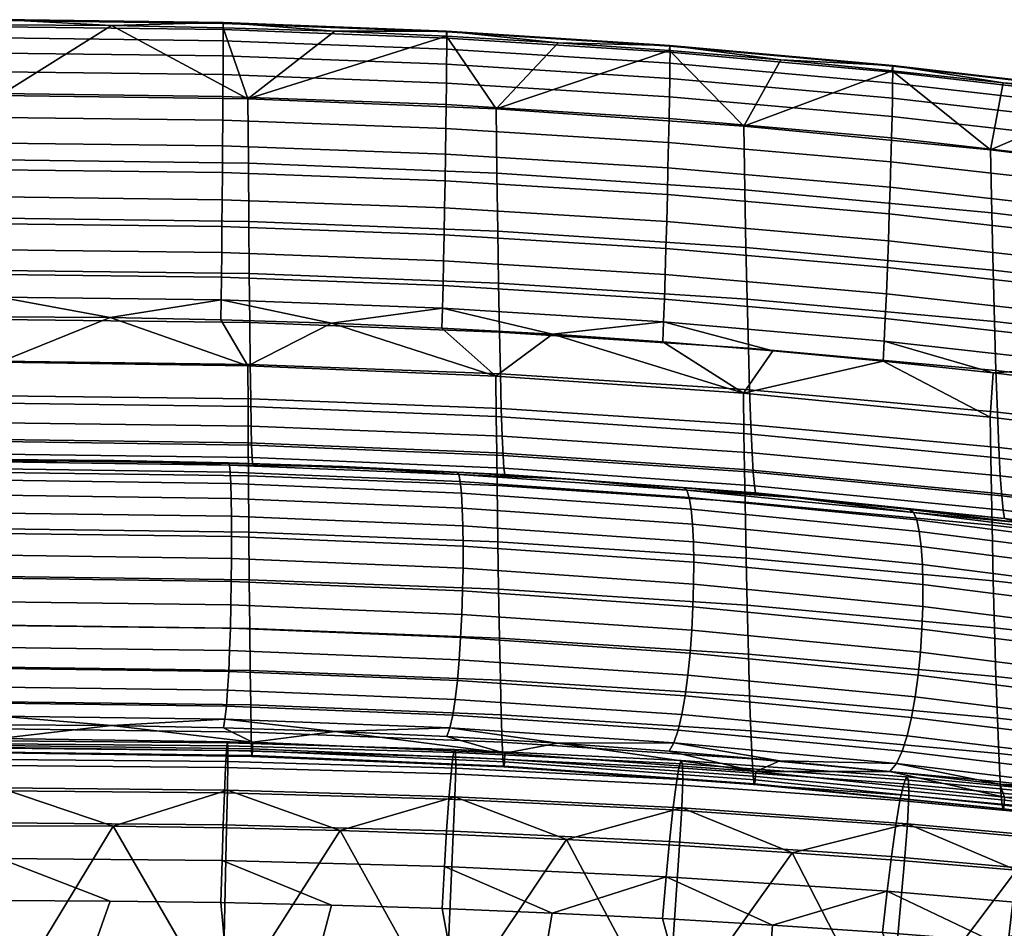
# Model space of a CAD drawing. Header units: millimetres. Extents: x -336 to 323, y -292 to 272.
# Tile 35 of 44: x 2 to 114, y 169 to 272. Entities that reach past the tile are written whole.
import ezdxf

# ---------------------------------------------------------------- set-up
doc = ezdxf.new("R2010")
doc.units = ezdxf.units.MM
doc.layers.add('operadlo', color=7, linetype='Continuous')
doc.layers.add('sedak', color=7, linetype='Continuous')

msp = doc.modelspace()

# ---------------------------------------------------------------- meshes
at = {"layer": 'operadlo'}
mesh = msp.add_polyface(dxfattribs=at)
corners = [(25.33, 271.68, 801.62), (25.32, 271.77, 799.51), (0, 272.1, 799.45), (0, 272, 801.55), (25.33, 270.97, 803.42), (0, 271.29, 803.36), (25.32, 269.71, 804.92), (0, 270.03, 804.85), (25.32, 267.99, 806.08), (0, 268.31, 806.01), (25.31, 265.87, 806.9), (0, 266.18, 806.82), (25.29, 263.41, 807.36), (0, 263.73, 807.28), (25.27, 260.7, 807.44), (0, 261.01, 807.36), (25.25, 257.79, 807.12), (0, 258.1, 807.05), (25.23, 254.77, 806.4), (0, 255.08, 806.33), (25.2, 251.7, 805.26), (0, 252.01, 805.18), (25.18, 248.65, 803.68), (0, 248.96, 803.6), (50.64, 270.71, 801.8), (50.62, 270.8, 799.68), (50.64, 270, 803.62), (50.63, 268.76, 805.12), (50.62, 267.04, 806.29), (50.59, 264.92, 807.12), (50.56, 262.47, 807.58), (50.53, 259.76, 807.66), (50.49, 256.86, 807.36), (50.44, 253.84, 806.64), (50.39, 250.77, 805.49), (50.33, 247.72, 803.91), (25.31, 271.19, 797.12), (12.66, 271.43, 797.08), (0, 271.51, 797.06), (37.96, 270.78, 797.19), (50.6, 270.21, 797.28), (28.17, 255.84, 752.5), (28.12, 263.14, 774.94), (56.22, 261.98, 775.27), (56.31, 254.71, 752.97), (28.22, 249.23, 729.84), (56.41, 248.13, 730.45), (0, 256.22, 752.34), (0, 263.52, 774.83), (0, 249.6, 729.64)]
mesh.append_faces([[corners[k] for k in face] for face in [(0, 1, 2, 3), (4, 0, 3, 5), (6, 4, 5, 7), (8, 6, 7, 9), (10, 8, 9, 11), (12, 10, 11, 13), (14, 12, 13, 15), (16, 14, 15, 17), (18, 16, 17, 19), (20, 18, 19, 21), (22, 20, 21, 23), (24, 25, 1, 0), (26, 24, 0, 4), (27, 26, 4, 6), (28, 27, 6, 8), (29, 28, 8, 10), (30, 29, 10, 12), (31, 30, 12, 14), (32, 31, 14, 16), (33, 32, 16, 18), (34, 33, 18, 20), (35, 34, 20, 22), (1, 36, 37, 37), (2, 37, 38, 38), (1, 39, 36, 36), (25, 40, 39, 39), (1, 37, 2, 2), (25, 39, 1, 1), (41, 42, 43, 44), (45, 41, 44, 46), (47, 48, 42, 41), (49, 47, 41, 45), (39, 40, 42, 42), (42, 36, 39, 39), (42, 48, 37, 37), (38, 37, 48, 48), (36, 42, 37, 37)]])
mesh = msp.add_polyface(dxfattribs=at)
corners = [(56.25, 227.12, 773.28), (84.29, 225.21, 773.9), (84.23, 229.77, 783.67), (56.2, 231.71, 783.15), (56.29, 223, 763.31), (84.35, 221.11, 764.04), (62.6, 236.45, 793), (50.09, 237.15, 792.85), (75.91, 269.1, 802.11), (75.89, 269.18, 799.97), (50.62, 270.8, 799.68), (50.64, 270.71, 801.8), (75.92, 268.4, 803.94), (50.64, 270, 803.62), (75.91, 267.16, 805.45), (50.63, 268.76, 805.12), (75.88, 265.45, 806.64), (50.62, 267.04, 806.29), (75.85, 263.34, 807.47), (50.59, 264.92, 807.12), (75.81, 260.9, 807.94), (50.56, 262.47, 807.58), (75.75, 258.19, 808.03), (50.53, 259.76, 807.66), (75.69, 255.3, 807.73), (50.49, 256.86, 807.36), (75.62, 252.29, 807.01), (50.44, 253.84, 806.64), (75.54, 249.22, 805.86), (50.39, 250.77, 805.49), (75.46, 246.17, 804.28), (50.33, 247.72, 803.91), (75.38, 243.22, 802.23), (50.28, 244.77, 801.87), (75.28, 240.42, 799.71), (50.22, 241.97, 799.35), (75.19, 237.85, 796.7), (50.15, 239.41, 796.35), (63.24, 269.48, 797.41), (50.6, 270.21, 797.28), (75.86, 268.59, 797.56), (37.57, 237.7, 792.73), (51.99, 220.56, 511.96), (38.86, 221.45, 513.68), (51.77, 220.83, 514.59), (56.31, 254.71, 752.97), (56.22, 261.98, 775.27), (84.26, 260.04, 775.83), (84.39, 252.83, 753.75), (56.41, 248.13, 730.45), (84.52, 246.29, 731.46), (56.5, 242.23, 707.74), (84.65, 240.42, 708.98), (56.61, 236.69, 683.21), (84.79, 234.88, 684.69), (56.71, 231.95, 658.51), (84.93, 230.14, 660.25), (56.81, 228.02, 633.67), (85.07, 226.19, 635.66), (56.91, 224.9, 608.71), (85.21, 223.03, 610.96), (57.01, 222.73, 585.35), (85.35, 220.81, 587.84), (28.12, 263.14, 774.94), (64.66, 220.03, 515.76), (57.2, 220.54, 538.49)]
mesh.append_faces([[corners[k] for k in face] for face in [(0, 1, 2, 3), (4, 5, 1, 0), (3, 6, 7, 7), (3, 2, 6, 6), (8, 9, 10, 11), (12, 8, 11, 13), (14, 12, 13, 15), (16, 14, 15, 17), (18, 16, 17, 19), (20, 18, 19, 21), (22, 20, 21, 23), (24, 22, 23, 25), (26, 24, 25, 27), (28, 26, 27, 29), (30, 28, 29, 31), (32, 30, 31, 33), (34, 32, 33, 35), (36, 34, 35, 37), (10, 38, 39, 39), (9, 40, 38, 38), (38, 10, 9, 9), (6, 37, 7, 7), (41, 7, 37, 37), (6, 36, 37, 37), (42, 43, 44, 44), (45, 46, 47, 48), (49, 45, 48, 50), (51, 49, 50, 52), (53, 51, 52, 54), (55, 53, 54, 56), (57, 55, 56, 58), (59, 57, 58, 60), (61, 59, 60, 62), (46, 39, 38, 38), (40, 46, 38, 38), (63, 39, 46, 46), (64, 44, 65, 65)]])
mesh = msp.add_polyface(dxfattribs=at)
corners = [(84.29, 225.21, 773.9), (112.25, 222.53, 774.76), (112.18, 227.06, 784.4), (84.23, 229.77, 783.67), (84.35, 221.11, 764.04), (112.32, 218.47, 765.04), (100.05, 233.39, 793.65), (75.09, 235.58, 793.18), (62.6, 236.45, 793), (87.58, 234.57, 793.4), (101.14, 266.84, 802.52), (101.11, 266.92, 800.37), (75.89, 269.18, 799.97), (75.91, 269.1, 802.11), (101.14, 266.15, 804.37), (75.92, 268.4, 803.94), (101.13, 264.92, 805.9), (75.91, 267.16, 805.45), (101.1, 263.22, 807.1), (75.88, 265.45, 806.64), (101.06, 261.12, 807.94), (75.85, 263.34, 807.47), (101, 258.69, 808.42), (75.81, 260.9, 807.94), (100.93, 255.99, 808.52), (75.75, 258.19, 808.03), (100.85, 253.11, 808.22), (75.69, 255.3, 807.73), (100.75, 250.1, 807.51), (75.62, 252.29, 807.01), (100.65, 247.04, 806.37), (75.54, 249.22, 805.86), (100.54, 244, 804.78), (75.46, 246.17, 804.28), (100.43, 241.04, 802.73), (75.38, 243.22, 802.23), (100.3, 238.24, 800.2), (75.28, 240.42, 799.71), (100.18, 235.67, 797.18), (75.19, 237.85, 796.7), (88.47, 267.53, 797.73), (75.86, 268.59, 797.56), (101.07, 266.31, 797.94), (84.39, 252.83, 753.75), (84.26, 260.04, 775.83), (112.21, 257.34, 776.61), (112.36, 250.2, 754.84), (84.52, 246.29, 731.46), (112.51, 243.72, 732.86), (84.65, 240.42, 708.98), (112.67, 237.88, 710.71), (84.79, 234.88, 684.69), (112.83, 232.36, 686.77), (84.93, 230.14, 660.25), (112.99, 227.61, 662.68), (85.07, 226.19, 635.66), (113.16, 223.63, 638.45), (85.21, 223.03, 610.96), (113.32, 220.42, 614.1), (85.35, 220.81, 587.84), (113.48, 218.13, 591.3), (57.11, 221.28, 561.94), (57.01, 222.73, 585.35), (85.48, 219.29, 564.65), (56.22, 261.98, 775.27)]
mesh.append_faces([[corners[k] for k in face] for face in [(0, 1, 2, 3), (4, 5, 1, 0), (3, 2, 6, 6), (3, 7, 8, 8), (3, 9, 7, 7), (6, 9, 3, 3), (10, 11, 12, 13), (14, 10, 13, 15), (16, 14, 15, 17), (18, 16, 17, 19), (20, 18, 19, 21), (22, 20, 21, 23), (24, 22, 23, 25), (26, 24, 25, 27), (28, 26, 27, 29), (30, 28, 29, 31), (32, 30, 31, 33), (34, 32, 33, 35), (36, 34, 35, 37), (38, 36, 37, 39), (12, 40, 41, 41), (11, 42, 40, 40), (11, 40, 12, 12), (39, 9, 6, 38), (39, 8, 7, 7), (39, 7, 9, 9), (43, 44, 45, 46), (47, 43, 46, 48), (49, 47, 48, 50), (51, 49, 50, 52), (53, 51, 52, 54), (55, 53, 54, 56), (57, 55, 56, 58), (59, 57, 58, 60), (61, 62, 59, 63), (41, 40, 44, 44), (64, 41, 44, 44), (42, 44, 40, 40)]])
mesh = msp.add_polyface(dxfattribs=at)
corners = [(112.25, 222.53, 774.76), (136.69, 219.61, 775.72), (136.62, 224.08, 785.2), (112.18, 227.06, 784.4), (112.32, 218.47, 765.04), (136.77, 215.6, 766.15), (112.39, 214.81, 755.24), (136.84, 211.98, 756.51), (124.94, 230.57, 794.25), (112.5, 232.06, 793.94), (100.05, 233.39, 793.65), (126.29, 263.93, 803.05), (126.26, 264, 800.88), (101.11, 266.92, 800.37), (101.14, 266.84, 802.52), (126.3, 263.25, 804.91), (101.14, 266.15, 804.37), (126.28, 262.03, 806.46), (101.13, 264.92, 805.9), (126.25, 260.34, 807.67), (101.1, 263.22, 807.1), (126.19, 258.25, 808.53), (101.06, 261.12, 807.94), (126.12, 255.83, 809.02), (101, 258.69, 808.42), (126.03, 253.15, 809.13), (100.93, 255.99, 808.52), (125.93, 250.28, 808.84), (100.85, 253.11, 808.22), (125.82, 247.28, 808.13), (100.75, 250.1, 807.51), (125.69, 244.23, 806.99), (100.65, 247.04, 806.37), (125.55, 241.19, 805.41), (100.54, 244, 804.78), (125.41, 238.24, 803.36), (100.43, 241.04, 802.73), (125.26, 235.44, 800.82), (100.3, 238.24, 800.2), (125.1, 232.86, 797.79), (100.18, 235.67, 797.18), (126.21, 263.39, 798.43), (113.65, 264.93, 798.17), (101.07, 266.31, 797.94), (103.5, 216.27, 518.1), (103.05, 216.6, 520.82), (115.74, 215.1, 523.02), (90.31, 217.92, 518.88), (112.36, 250.2, 754.84), (112.21, 257.34, 776.61), (138.56, 254.08, 777.54), (138.72, 247.03, 756.15), (112.51, 243.72, 732.86), (138.87, 240.61, 734.56), (112.67, 237.88, 710.71), (139.03, 234.82, 712.79), (85.61, 218.47, 541.44), (85.48, 219.29, 564.65), (113.63, 216.51, 568.45), (113.78, 215.58, 545.57), (84.26, 260.04, 775.83)]
mesh.append_faces([[corners[k] for k in face] for face in [(0, 1, 2, 3), (4, 5, 1, 0), (6, 7, 5, 4), (3, 2, 8, 9), (9, 10, 3, 3), (11, 12, 13, 14), (15, 11, 14, 16), (17, 15, 16, 18), (19, 17, 18, 20), (21, 19, 20, 22), (23, 21, 22, 24), (25, 23, 24, 26), (27, 25, 26, 28), (29, 27, 28, 30), (31, 29, 30, 32), (33, 31, 32, 34), (35, 33, 34, 36), (37, 35, 36, 38), (39, 37, 38, 40), (12, 41, 42, 42), (13, 42, 43, 43), (12, 42, 13, 13), (39, 40, 9, 9), (8, 39, 9, 9), (9, 40, 10, 10), (44, 45, 46, 46), (44, 47, 45, 45), (48, 49, 50, 51), (52, 48, 51, 53), (54, 52, 53, 55), (56, 57, 58, 59), (60, 43, 49, 49), (41, 50, 49, 49), (42, 41, 49, 49), (49, 43, 42, 42), (59, 46, 45, 45), (56, 59, 45, 45)]])
mesh = msp.add_polyface(dxfattribs=at)
corners = [(136.69, 219.61, 775.72), (161.02, 216.49, 776.81), (160.96, 220.82, 786.11), (136.62, 224.08, 785.2), (136.77, 215.6, 766.15), (161.09, 212.58, 767.42), (149.77, 227.24, 794.97), (137.36, 228.96, 794.6), (124.94, 230.57, 794.25), (151.35, 260.37, 803.66), (151.32, 260.43, 801.49), (126.26, 264, 800.88), (126.29, 263.93, 803.05), (151.36, 259.69, 805.53), (126.3, 263.25, 804.91), (151.34, 258.49, 807.09), (126.28, 262.03, 806.46), (151.29, 256.81, 808.31), (126.25, 260.34, 807.67), (151.22, 254.74, 809.18), (126.19, 258.25, 808.53), (151.13, 252.33, 809.68), (126.12, 255.83, 809.02), (151.03, 249.67, 809.8), (126.03, 253.15, 809.13), (150.91, 246.81, 809.52), (125.93, 250.28, 808.84), (150.77, 243.84, 808.83), (125.82, 247.28, 808.13), (150.62, 240.8, 807.7), (125.69, 244.23, 806.99), (150.46, 237.79, 806.12), (125.55, 241.19, 805.41), (150.29, 234.85, 804.07), (125.41, 238.24, 803.36), (150.12, 232.07, 801.54), (125.26, 235.44, 800.82), (149.95, 229.51, 798.52), (125.1, 232.86, 797.79), (138.75, 261.69, 798.72), (126.21, 263.39, 798.43), (151.25, 259.83, 799.03), (138.72, 247.03, 756.15), (138.56, 254.08, 777.54), (164.78, 250.13, 778.68), (164.92, 243.19, 757.74), (138.87, 240.61, 734.56), (165.06, 236.85, 736.61), (139.03, 234.82, 712.79), (165.2, 231.12, 715.31), (139.2, 229.32, 689.28), (165.34, 225.64, 692.31), (112.83, 232.36, 686.77), (112.67, 237.88, 710.71), (112.99, 227.61, 662.68), (139.37, 224.56, 665.61), (113.16, 223.63, 638.45), (139.53, 220.54, 641.81), (113.32, 220.42, 614.1), (139.7, 217.27, 617.89), (113.48, 218.13, 591.3), (139.86, 214.89, 595.49), (113.63, 216.51, 568.45), (140.02, 213.16, 573.04)]
mesh.append_faces([[corners[k] for k in face] for face in [(0, 1, 2, 3), (4, 5, 1, 0), (3, 6, 7, 7), (3, 2, 6, 6), (8, 3, 7, 7), (9, 10, 11, 12), (13, 9, 12, 14), (15, 13, 14, 16), (17, 15, 16, 18), (19, 17, 18, 20), (21, 19, 20, 22), (23, 21, 22, 24), (25, 23, 24, 26), (27, 25, 26, 28), (29, 27, 28, 30), (31, 29, 30, 32), (33, 31, 32, 34), (35, 33, 34, 36), (37, 35, 36, 38), (11, 39, 40, 40), (41, 39, 10, 10), (10, 39, 11, 11), (37, 38, 7, 7), (38, 8, 7, 7), (37, 7, 6, 6), (42, 43, 44, 45), (46, 42, 45, 47), (48, 46, 47, 49), (50, 48, 49, 51), (52, 53, 48, 50), (54, 52, 50, 55), (56, 54, 55, 57), (58, 56, 57, 59), (60, 58, 59, 61), (62, 60, 61, 63), (39, 41, 43, 43), (40, 39, 43, 43)]])
mesh = msp.add_polyface(dxfattribs=at)
corners = [(28.14, 228.27, 772.9), (56.25, 227.12, 773.28), (56.2, 231.71, 783.15), (28.12, 232.88, 782.84), (28.16, 224.14, 762.88), (56.29, 223, 763.31), (0, 228.66, 772.78), (0, 233.27, 782.73), (0, 224.52, 762.74), (0, 220.8, 752.61), (28.18, 220.42, 752.77), (50.09, 237.15, 792.85), (37.57, 237.7, 792.73), (25.05, 238.09, 792.65), (12.53, 238.33, 792.6), (0, 238.41, 792.58), (25.15, 245.7, 801.64), (25.18, 248.65, 803.68), (0, 248.96, 803.6), (0, 246.01, 801.57), (25.12, 242.91, 799.13), (0, 243.22, 799.06), (25.09, 240.35, 796.14), (0, 240.66, 796.07), (50.28, 244.77, 801.87), (50.33, 247.72, 803.91), (50.22, 241.97, 799.35), (50.15, 239.41, 796.35), (28.27, 243.32, 707), (28.22, 249.23, 729.84), (56.41, 248.13, 730.45), (56.5, 242.23, 707.74), (28.33, 237.77, 682.31), (56.61, 236.69, 683.21), (28.38, 233.04, 657.46), (56.71, 231.95, 658.51), (28.44, 229.12, 632.47), (56.81, 228.02, 633.67), (28.49, 226.03, 607.36), (56.91, 224.9, 608.71), (28.54, 223.89, 583.86), (57.01, 222.73, 585.35), (28.59, 222.47, 560.3), (57.11, 221.28, 561.94), (0, 243.69, 706.75), (0, 249.6, 729.64), (0, 238.13, 682.01), (0, 233.4, 657.11), (0, 229.49, 632.07), (0, 226.4, 606.91), (0, 224.28, 583.36), (0, 222.87, 559.75), (0, 222.19, 536.12), (28.64, 221.78, 536.71)]
mesh.append_faces([[corners[k] for k in face] for face in [(0, 1, 2, 3), (4, 5, 1, 0), (6, 0, 3, 7), (8, 4, 0, 6), (9, 10, 4, 8), (2, 11, 12, 12), (3, 12, 13, 13), (3, 2, 12, 12), (3, 13, 14, 14), (7, 3, 14, 14), (7, 14, 15, 15), (16, 17, 18, 19), (20, 16, 19, 21), (22, 20, 21, 23), (24, 25, 17, 16), (26, 24, 16, 20), (27, 26, 20, 22), (22, 23, 14, 14), (27, 22, 12, 12), (14, 23, 15, 15), (13, 22, 14, 14), (13, 12, 22, 22), (28, 29, 30, 31), (32, 28, 31, 33), (34, 32, 33, 35), (36, 34, 35, 37), (38, 36, 37, 39), (40, 38, 39, 41), (42, 40, 41, 43), (44, 45, 29, 28), (46, 44, 28, 32), (47, 46, 32, 34), (48, 47, 34, 36), (49, 48, 36, 38), (50, 49, 38, 40), (51, 50, 40, 42), (52, 51, 42, 53)]])
mesh = msp.add_polyface(dxfattribs=at)
corners = [(28.18, 220.42, 752.77), (56.33, 219.3, 753.27), (56.29, 223, 763.31), (28.16, 224.14, 762.88), (28.23, 214.02, 732.35), (56.42, 212.92, 732.97), (28.27, 208.64, 711.71), (56.5, 207.55, 712.45), (28.33, 203.09, 687.02), (56.61, 202.01, 687.92), (28.38, 198.35, 662.17), (56.71, 197.27, 663.22), (28.44, 194.44, 637.18), (56.81, 193.34, 638.38), (28.49, 191.35, 612.08), (56.91, 190.22, 613.43), (28.53, 189.46, 590.84), (57, 188.31, 592.32), (28.58, 188.6, 569.49), (57.09, 187.42, 571.1), (28.6, 188.7, 558.77), (57.13, 187.49, 560.44), (28.62, 189.23, 548), (57.17, 188, 549.74), (28.65, 190.23, 537.19), (57.22, 188.98, 538.99), (38, 191.45, 526.79), (25.34, 191.87, 526.19), (26.11, 220.83, 508.29), (26.02, 221.63, 510.43), (51.99, 220.56, 511.96), (52.16, 219.75, 509.79), (26.18, 219.54, 506.62), (52.3, 218.45, 508.09), (26.23, 217.85, 505.41), (52.4, 216.76, 506.85), (26.26, 215.82, 504.66), (52.47, 214.73, 506.07), (26.27, 213.53, 504.36), (52.49, 212.44, 505.75), (26.26, 211.04, 504.52), (52.48, 209.96, 505.89), (26.24, 208.44, 505.14), (52.43, 207.36, 506.49), (26.19, 205.78, 506.21), (26.24, 208.44, 505.14), (52.43, 207.36, 506.49), (52.34, 204.71, 507.55), (26.13, 203.15, 507.72), (52.21, 202.09, 509.07), (26.04, 200.61, 509.69), (52.04, 199.57, 511.03), (25.94, 198.24, 512.1), (51.84, 197.21, 513.45), (25.82, 196.11, 514.96), (51.59, 195.08, 516.33), (25.68, 194.29, 518.26), (51.31, 193.27, 519.65), (25.52, 192.85, 522.01), (50.99, 191.84, 523.42), (25.92, 221.89, 513.03), (38.86, 221.45, 513.68), (50.63, 190.87, 527.64), (28.64, 221.78, 536.71), (28.59, 222.47, 560.3), (57.11, 221.28, 561.94), (57.2, 220.54, 538.49), (51.77, 220.83, 514.59)]
mesh.append_faces([[corners[k] for k in face] for face in [(0, 1, 2, 3), (4, 5, 1, 0), (6, 7, 5, 4), (8, 9, 7, 6), (10, 11, 9, 8), (12, 13, 11, 10), (14, 15, 13, 12), (16, 17, 15, 14), (18, 19, 17, 16), (20, 21, 19, 18), (22, 23, 21, 20), (24, 25, 23, 22), (25, 24, 26, 26), (27, 26, 24, 24), (28, 29, 30, 31), (32, 28, 31, 33), (34, 32, 33, 35), (36, 34, 35, 37), (38, 36, 37, 39), (40, 38, 39, 41), (42, 40, 41, 43), (44, 45, 46, 47), (48, 44, 47, 49), (50, 48, 49, 51), (52, 50, 51, 53), (54, 52, 53, 55), (56, 54, 55, 57), (58, 56, 57, 59), (29, 60, 61, 61), (30, 29, 61, 61), (58, 59, 26, 26), (59, 62, 26, 26), (58, 26, 27, 27), (63, 64, 65, 66), (66, 67, 63, 63), (63, 61, 60, 60), (61, 63, 67, 67)]])
mesh = msp.add_polyface(dxfattribs=at)
corners = [(56.33, 219.3, 753.27), (84.41, 217.43, 754.09), (84.35, 221.11, 764.04), (56.29, 223, 763.31), (56.42, 212.92, 732.97), (84.53, 211.08, 734), (56.5, 207.55, 712.45), (84.65, 205.74, 713.69), (56.61, 202.01, 687.92), (84.79, 200.2, 689.41), (56.71, 197.27, 663.22), (84.93, 195.46, 664.96), (56.81, 193.34, 638.38), (85.07, 191.51, 640.38), (56.91, 190.22, 613.43), (85.21, 188.35, 615.67), (57, 188.31, 592.32), (85.33, 186.39, 594.78), (57.09, 187.42, 571.1), (85.45, 185.44, 573.78), (57.13, 187.49, 560.44), (85.51, 185.49, 563.22), (57.17, 188, 549.74), (85.57, 185.95, 552.62), (57.22, 188.98, 538.99), (85.63, 186.9, 541.98), (75.81, 189.21, 530.06), (63.23, 190.12, 528.73), (50.63, 190.87, 527.64), (38, 191.45, 526.79), (52.16, 219.75, 509.79), (51.99, 220.56, 511.96), (77.83, 218.77, 514.51), (78.1, 217.94, 512.3), (52.3, 218.45, 508.09), (78.31, 216.64, 510.55), (52.4, 216.76, 506.85), (78.47, 214.94, 509.27), (52.47, 214.73, 506.07), (78.57, 212.91, 508.46), (52.49, 212.44, 505.75), (78.61, 210.62, 508.11), (52.48, 209.96, 505.89), (78.59, 208.15, 508.22), (52.43, 207.36, 506.49), (78.52, 205.56, 508.8), (52.34, 204.71, 507.55), (52.43, 207.36, 506.49), (78.52, 205.56, 508.8), (78.38, 202.93, 509.84), (52.21, 202.09, 509.07), (78.19, 200.32, 511.34), (52.04, 199.57, 511.03), (77.94, 197.81, 513.31), (51.84, 197.21, 513.45), (77.63, 195.47, 515.74), (51.59, 195.08, 516.33), (77.27, 193.37, 518.63), (51.31, 193.27, 519.65), (76.84, 191.58, 521.98), (50.99, 191.84, 523.42), (76.35, 190.17, 525.79), (64.66, 220.03, 515.76), (51.77, 220.83, 514.59), (57.2, 220.54, 538.49), (57.11, 221.28, 561.94), (85.48, 219.29, 564.65), (85.61, 218.47, 541.44), (77.5, 219.06, 517.19)]
mesh.append_faces([[corners[k] for k in face] for face in [(0, 1, 2, 3), (4, 5, 1, 0), (6, 7, 5, 4), (8, 9, 7, 6), (10, 11, 9, 8), (12, 13, 11, 10), (14, 15, 13, 12), (16, 17, 15, 14), (18, 19, 17, 16), (20, 21, 19, 18), (22, 23, 21, 20), (24, 25, 23, 22), (26, 25, 27, 27), (28, 27, 24, 24), (25, 24, 27, 27), (29, 28, 24, 24), (30, 31, 32, 33), (34, 30, 33, 35), (36, 34, 35, 37), (38, 36, 37, 39), (40, 38, 39, 41), (42, 40, 41, 43), (44, 42, 43, 45), (46, 47, 48, 49), (50, 46, 49, 51), (52, 50, 51, 53), (54, 52, 53, 55), (56, 54, 55, 57), (58, 56, 57, 59), (60, 58, 59, 61), (62, 32, 31, 31), (31, 63, 62, 62), (60, 61, 27, 27), (60, 27, 28, 28), (27, 61, 26, 26), (64, 65, 66, 67), (64, 68, 62, 62)]])
mesh = msp.add_polyface(dxfattribs=at)
corners = [(0, 214.39, 732.14), (28.23, 214.02, 732.35), (28.18, 220.42, 752.77), (0, 220.8, 752.61), (0, 209.01, 711.46), (28.27, 208.64, 711.71), (0, 203.45, 686.73), (28.33, 203.09, 687.02), (0, 198.72, 661.83), (28.38, 198.35, 662.17), (0, 194.81, 636.78), (28.44, 194.44, 637.18), (0, 191.72, 611.62), (28.49, 191.35, 612.08), (0, 189.84, 590.34), (28.53, 189.46, 590.84), (0, 189, 568.96), (28.58, 188.6, 569.49), (0, 189.1, 558.21), (28.6, 188.7, 558.77), (0, 189.64, 547.42), (28.62, 189.23, 548), (0, 190.65, 536.59), (28.65, 190.23, 537.19), (12.67, 192.12, 525.82), (25.34, 191.87, 526.19), (0, 192.2, 525.7), (0, 221.19, 507.8), (0, 221.99, 509.92), (26.02, 221.63, 510.43), (26.11, 220.83, 508.29), (0, 219.91, 506.14), (26.18, 219.54, 506.62), (0, 218.21, 504.94), (26.23, 217.85, 505.41), (0, 216.18, 504.19), (26.26, 215.82, 504.66), (0, 213.89, 503.91), (26.27, 213.53, 504.36), (0, 211.4, 504.07), (26.26, 211.04, 504.52), (0, 208.8, 504.7), (26.24, 208.44, 505.14), (0, 206.14, 505.77), (0, 208.8, 504.7), (26.24, 208.44, 505.14), (26.19, 205.78, 506.21), (0, 203.5, 507.28), (26.13, 203.15, 507.72), (0, 200.96, 509.25), (26.04, 200.61, 509.69), (0, 198.59, 511.66), (25.94, 198.24, 512.1), (0, 196.46, 514.51), (25.82, 196.11, 514.96), (0, 194.63, 517.8), (25.68, 194.29, 518.26), (0, 193.19, 521.53), (25.52, 192.85, 522.01), (12.96, 222.15, 512.64), (25.92, 221.89, 513.03), (0, 222.24, 512.51), (0, 222.19, 536.12), (28.64, 221.78, 536.71)]
mesh.append_faces([[corners[k] for k in face] for face in [(0, 1, 2, 3), (4, 5, 1, 0), (6, 7, 5, 4), (8, 9, 7, 6), (10, 11, 9, 8), (12, 13, 11, 10), (14, 15, 13, 12), (16, 17, 15, 14), (18, 19, 17, 16), (20, 21, 19, 18), (22, 23, 21, 20), (23, 22, 24, 24), (23, 24, 25, 25), (22, 26, 24, 24), (27, 28, 29, 30), (31, 27, 30, 32), (33, 31, 32, 34), (35, 33, 34, 36), (37, 35, 36, 38), (39, 37, 38, 40), (41, 39, 40, 42), (43, 44, 45, 46), (47, 43, 46, 48), (49, 47, 48, 50), (51, 49, 50, 52), (53, 51, 52, 54), (55, 53, 54, 56), (57, 55, 56, 58), (59, 60, 29, 29), (28, 59, 29, 29), (59, 28, 61, 61), (57, 58, 24, 24), (58, 25, 24, 24), (57, 24, 26, 26), (62, 63, 59, 59), (62, 59, 61, 61), (60, 59, 63, 63)]])
mesh = msp.add_polyface(dxfattribs=at)
corners = [(84.41, 217.43, 754.09), (112.39, 214.81, 755.24), (112.32, 218.47, 765.04), (84.35, 221.11, 764.04), (84.53, 211.08, 734), (112.53, 208.52, 735.43), (84.65, 205.74, 713.69), (112.67, 203.2, 715.42), (84.79, 200.2, 689.41), (112.83, 197.68, 691.48), (84.93, 195.46, 664.96), (112.99, 192.93, 667.39), (85.07, 191.51, 640.38), (113.16, 188.95, 643.16), (85.21, 188.35, 615.67), (113.32, 185.74, 618.81), (85.33, 186.39, 594.78), (113.46, 183.71, 598.22), (85.45, 185.44, 573.78), (113.6, 182.68, 577.51), (85.51, 185.49, 563.22), (113.67, 182.68, 567.1), (85.57, 185.95, 552.62), (113.74, 183.1, 556.66), (100.82, 186.89, 533.44), (85.63, 186.9, 541.98), (88.34, 188.13, 531.63), (75.81, 189.21, 530.06), (78.1, 217.94, 512.3), (77.83, 218.77, 514.51), (103.5, 216.27, 518.1), (103.86, 215.42, 515.84), (78.31, 216.64, 510.55), (104.15, 214.1, 514.04), (78.47, 214.94, 509.27), (104.37, 212.39, 512.72), (78.57, 212.91, 508.46), (104.5, 210.36, 511.86), (78.61, 210.62, 508.11), (104.56, 208.08, 511.47), (78.59, 208.15, 508.22), (104.55, 205.61, 511.55), (78.52, 205.56, 508.8), (104.45, 203.04, 512.09), (78.38, 202.93, 509.84), (78.52, 205.56, 508.8), (104.45, 203.04, 512.09), (104.28, 200.42, 513.11), (78.19, 200.32, 511.34), (104.03, 197.83, 514.6), (77.94, 197.81, 513.31), (103.69, 195.35, 516.56), (77.63, 195.47, 515.74), (103.28, 193.03, 518.99), (77.27, 193.37, 518.63), (102.79, 190.96, 521.89), (76.84, 191.58, 521.98), (102.21, 189.2, 525.27), (76.35, 190.17, 525.79), (101.56, 187.81, 529.12), (77.5, 219.06, 517.19), (90.31, 217.92, 518.88), (64.66, 220.03, 515.76), (85.48, 219.29, 564.65), (85.35, 220.81, 587.84), (113.48, 218.13, 591.3), (113.63, 216.51, 568.45), (103.05, 216.6, 520.82), (85.61, 218.47, 541.44), (57.2, 220.54, 538.49)]
mesh.append_faces([[corners[k] for k in face] for face in [(0, 1, 2, 3), (4, 5, 1, 0), (6, 7, 5, 4), (8, 9, 7, 6), (10, 11, 9, 8), (12, 13, 11, 10), (14, 15, 13, 12), (16, 17, 15, 14), (18, 19, 17, 16), (20, 21, 19, 18), (22, 23, 21, 20), (24, 25, 26, 26), (25, 27, 26, 26), (28, 29, 30, 31), (32, 28, 31, 33), (34, 32, 33, 35), (36, 34, 35, 37), (38, 36, 37, 39), (40, 38, 39, 41), (42, 40, 41, 43), (44, 45, 46, 47), (48, 44, 47, 49), (50, 48, 49, 51), (52, 50, 51, 53), (54, 52, 53, 55), (56, 54, 55, 57), (58, 56, 57, 59), (29, 60, 61, 61), (29, 62, 60, 60), (29, 61, 30, 30), (58, 59, 26, 26), (59, 24, 26, 26), (58, 26, 27, 27), (63, 64, 65, 66), (67, 61, 68, 68), (61, 60, 68, 68), (69, 68, 60, 60)]])
mesh = msp.add_polyface(dxfattribs=at)
corners = [(112.53, 208.52, 735.43), (136.98, 205.74, 737.02), (136.84, 211.98, 756.51), (112.39, 214.81, 755.24), (112.67, 203.2, 715.42), (137.12, 200.46, 717.33), (112.83, 197.68, 691.48), (137.29, 194.96, 693.78), (112.99, 192.93, 667.39), (137.46, 190.2, 670.08), (113.16, 188.95, 643.16), (137.63, 186.19, 646.24), (113.32, 185.74, 618.81), (137.79, 182.92, 622.29), (113.46, 183.71, 598.22), (137.94, 180.82, 602.02), (113.6, 182.68, 577.51), (138.08, 179.7, 581.65), (113.67, 182.68, 567.1), (138.15, 179.64, 571.41), (113.74, 183.1, 556.66), (138.22, 179.99, 561.12), (113.81, 183.99, 546.16), (138.29, 180.81, 550.79), (85.63, 186.9, 541.98), (85.57, 185.95, 552.62), (100.82, 186.89, 533.44), (113.25, 185.48, 535.49), (125.62, 183.91, 537.78), (103.86, 215.42, 515.84), (103.5, 216.27, 518.1), (128.92, 213.07, 522.72), (129.38, 212.18, 520.41), (104.15, 214.1, 514.04), (129.75, 210.84, 518.58), (104.37, 212.39, 512.72), (130.03, 209.11, 517.21), (104.5, 210.36, 511.86), (130.21, 207.07, 516.3), (104.56, 208.08, 511.47), (130.29, 204.79, 515.87), (104.55, 205.61, 511.55), (130.27, 202.34, 515.91), (104.45, 203.04, 512.09), (130.16, 199.78, 516.42), (104.28, 200.42, 513.11), (104.45, 203.04, 512.09), (130.16, 199.78, 516.42), (129.95, 197.18, 517.41), (104.03, 197.83, 514.6), (129.64, 194.62, 518.87), (103.69, 195.35, 516.56), (129.23, 192.17, 520.82), (103.28, 193.03, 518.99), (128.71, 189.89, 523.24), (102.79, 190.96, 521.89), (128.09, 187.85, 526.15), (102.21, 189.2, 525.27), (127.37, 186.13, 529.54), (101.56, 187.81, 529.12), (126.55, 184.8, 533.42), (115.74, 215.1, 523.02), (128.36, 213.43, 525.48), (113.78, 215.58, 545.57), (113.63, 216.51, 568.45), (140.02, 213.16, 573.04), (140.17, 212.09, 550.55)]
mesh.append_faces([[corners[k] for k in face] for face in [(0, 1, 2, 3), (4, 5, 1, 0), (6, 7, 5, 4), (8, 9, 7, 6), (10, 11, 9, 8), (12, 13, 11, 10), (14, 15, 13, 12), (16, 17, 15, 14), (18, 19, 17, 16), (20, 21, 19, 18), (22, 23, 21, 20), (24, 22, 20, 25), (26, 27, 22, 22), (27, 28, 22, 22), (24, 26, 22, 22), (29, 30, 31, 32), (33, 29, 32, 34), (35, 33, 34, 36), (37, 35, 36, 38), (39, 37, 38, 40), (41, 39, 40, 42), (43, 41, 42, 44), (45, 46, 47, 48), (49, 45, 48, 50), (51, 49, 50, 52), (53, 51, 52, 54), (55, 53, 54, 56), (57, 55, 56, 58), (59, 57, 58, 60), (31, 61, 62, 62), (30, 61, 31, 31), (59, 60, 27, 27), (60, 28, 27, 27), (26, 59, 27, 27), (63, 64, 65, 66), (61, 63, 62, 62), (66, 62, 63, 63)]])
at = {"layer": 'sedak'}
mesh = msp.add_polyface(dxfattribs=at)
corners = [(89.74, 177.7, 386.89), (75.59, 157.78, 388.52), (76.98, 178.51, 385.53), (50.44, 158.73, 386.63), (25.23, 159.31, 385.49), (38.55, 180.2, 382.7), (25.71, 180.51, 382.17), (64.2, 179.2, 384.38), (0, 159.5, 385.11), (12.86, 180.7, 381.86), (0, 180.76, 381.75), (51.38, 179.76, 383.43), (84.79, 134.63, 430.18), (75.08, 170.24, 419.95), (62.59, 170.86, 419), (56.61, 135.79, 428.17), (28.33, 136.49, 426.9), (25.06, 172.05, 417.1), (12.53, 172.22, 416.82), (0, 136.73, 426.46), (50.1, 171.37, 418.2), (37.58, 171.77, 417.57), (87.54, 169.5, 421.05), (0, 172.28, 416.72), (51.65, 187.28, 386.35), (77.37, 186, 388.47), (77.25, 182.78, 385.93), (51.57, 184.05, 383.81), (51.62, 189.05, 390.47), (77.33, 187.77, 392.56), (51.51, 189.41, 395.3), (77.17, 188.14, 397.35), (51.34, 188.56, 400.38), (76.92, 187.31, 402.38), (51.13, 186.64, 405.32), (76.6, 185.4, 407.26), (50.88, 183.77, 409.76), (76.23, 182.56, 411.65), (50.62, 180.17, 413.45), (75.85, 178.98, 415.28), (50.37, 176.15, 416.19), (75.48, 174.98, 417.98), (25.84, 188.03, 385.07), (25.8, 184.8, 382.53), (25.83, 189.8, 389.2), (25.78, 190.15, 394.05), (25.69, 189.29, 399.16), (25.59, 187.36, 404.12), (25.46, 184.48, 408.59), (25.33, 180.87, 412.31), (25.2, 176.83, 415.07), (0, 188.28, 384.64), (0, 185.05, 382.11), (0, 190.04, 388.77), (0, 190.39, 393.63), (0, 189.53, 398.74), (0, 187.59, 403.71), (0, 184.71, 408.19), (0, 181.1, 411.91), (0, 177.06, 414.68), (-12.53, 172.22, 416.82)]
mesh.append_faces([[corners[k] for k in face] for face in [(0, 1, 2, 2), (3, 4, 5, 5), (4, 6, 5, 5), (1, 3, 7, 7), (4, 8, 9, 9), (10, 9, 8, 8), (9, 6, 4, 4), (7, 3, 11, 11), (7, 2, 1, 1), (11, 3, 5, 5), (12, 13, 14, 15), (16, 17, 18, 19), (15, 20, 21, 16), (12, 22, 13, 13), (15, 14, 20, 20), (16, 21, 17, 17), (19, 18, 23, 23), (24, 25, 26, 27), (28, 29, 25, 24), (30, 31, 29, 28), (32, 33, 31, 30), (34, 35, 33, 32), (36, 37, 35, 34), (38, 39, 37, 36), (40, 41, 39, 38), (42, 24, 27, 43), (44, 28, 24, 42), (45, 30, 28, 44), (46, 32, 30, 45), (47, 34, 32, 46), (48, 36, 34, 47), (49, 38, 36, 48), (50, 40, 38, 49), (51, 42, 43, 52), (53, 44, 42, 51), (54, 45, 44, 53), (55, 46, 45, 54), (56, 47, 46, 55), (57, 48, 47, 56), (58, 49, 48, 57), (59, 50, 49, 58), (7, 26, 2, 2), (11, 27, 7, 7), (6, 43, 5, 5), (9, 43, 6, 6), (10, 52, 9, 9), (5, 27, 11, 11), (5, 43, 27, 27), (9, 52, 43, 43), (27, 26, 7, 7), (40, 14, 41, 41), (40, 50, 21, 20), (50, 59, 18, 17), (14, 13, 41, 41), (20, 14, 40, 40), (17, 21, 50, 50), (22, 41, 13, 13), (18, 59, 23, 23), (60, 23, 59, 59)]])
mesh = msp.add_polyface(dxfattribs=at)
corners = [(164.8, 170.35, 399.27), (174.66, 150.33, 403.62), (154.18, 152.35, 399.47), (152.96, 171.81, 396.81), (112.86, 155.67, 392.75), (127.81, 174.54, 392.22), (133.57, 154.14, 395.85), (140.42, 173.23, 394.41), (115.16, 175.72, 390.24), (100.65, 156.45, 391.18), (102.47, 176.77, 388.46), (89.74, 177.7, 386.89), (75.59, 157.78, 388.52), (161.23, 129.08, 438.31), (161.25, 162.76, 429.82), (149.55, 164.11, 428.32), (112.83, 133.01, 432.84), (112.41, 167.69, 423.66), (99.98, 168.65, 422.29), (124.8, 166.61, 425.14), (87.54, 169.5, 421.05), (84.79, 134.63, 430.18), (150.23, 168.53, 426.6), (173.65, 165.46, 429.72), (174.35, 168.96, 427.52), (150.89, 172.25, 424.21), (128.41, 181.79, 395.2), (153.63, 178.78, 399.77), (153.44, 175.79, 397.34), (128.24, 178.67, 392.7), (128.34, 183.51, 399.16), (153.54, 180.43, 403.58), (128.08, 183.88, 403.75), (153.24, 180.78, 407.98), (127.68, 183.09, 408.56), (152.78, 180, 412.57), (127.18, 181.25, 413.19), (152.2, 178.23, 417), (126.61, 178.52, 417.36), (151.56, 175.58, 420.95), (126.01, 175.06, 420.79), (125.42, 171.2, 423.31), (102.98, 184.17, 391.42), (102.82, 180.99, 388.9), (102.92, 185.93, 395.46), (102.71, 186.31, 400.18), (102.38, 185.5, 405.12), (101.96, 183.62, 409.9), (101.49, 180.82, 414.2), (100.99, 177.29, 417.75), (100.5, 173.34, 420.37), (77.37, 186, 388.47), (77.25, 182.78, 385.93), (77.33, 187.77, 392.56), (77.17, 188.14, 397.35), (76.92, 187.31, 402.38), (76.6, 185.4, 407.26), (76.23, 182.56, 411.65), (75.85, 178.98, 415.28), (75.48, 174.98, 417.98), (76.98, 178.51, 385.53), (137.18, 165.42, 426.71)]
mesh.append_faces([[corners[k] for k in face] for face in [(0, 1, 2, 2), (0, 2, 3, 3), (4, 5, 6, 6), (6, 3, 2, 2), (6, 7, 3, 3), (8, 4, 9, 9), (6, 5, 7, 7), (4, 8, 5, 5), (9, 10, 8, 8), (9, 11, 10, 10), (12, 11, 9, 9), (13, 14, 15, 15), (16, 17, 18, 18), (17, 16, 19, 19), (16, 18, 20, 21), (22, 23, 24, 25), (26, 27, 28, 29), (30, 31, 27, 26), (32, 33, 31, 30), (34, 35, 33, 32), (36, 37, 35, 34), (38, 39, 37, 36), (40, 25, 39, 38), (41, 22, 25, 40), (42, 26, 29, 43), (44, 30, 26, 42), (45, 32, 30, 44), (46, 34, 32, 45), (47, 36, 34, 46), (48, 38, 36, 47), (49, 40, 38, 48), (50, 41, 40, 49), (51, 42, 43, 52), (53, 44, 42, 51), (54, 45, 44, 53), (55, 46, 45, 54), (56, 47, 46, 55), (57, 48, 47, 56), (58, 49, 48, 57), (59, 50, 49, 58), (28, 0, 3, 3), (29, 28, 7, 7), (5, 29, 7, 7), (10, 43, 8, 8), (11, 43, 10, 10), (60, 52, 11, 11), (8, 29, 5, 5), (28, 3, 7, 7), (11, 52, 43, 43), (41, 61, 22, 22), (50, 17, 41, 41), (59, 20, 50, 50), (43, 29, 8, 8), (15, 14, 22, 22), (22, 61, 15, 15), (19, 61, 41, 41), (18, 17, 50, 50), (20, 18, 50, 50), (19, 41, 17, 17)]])

doc.saveas('drawing.dxf')
